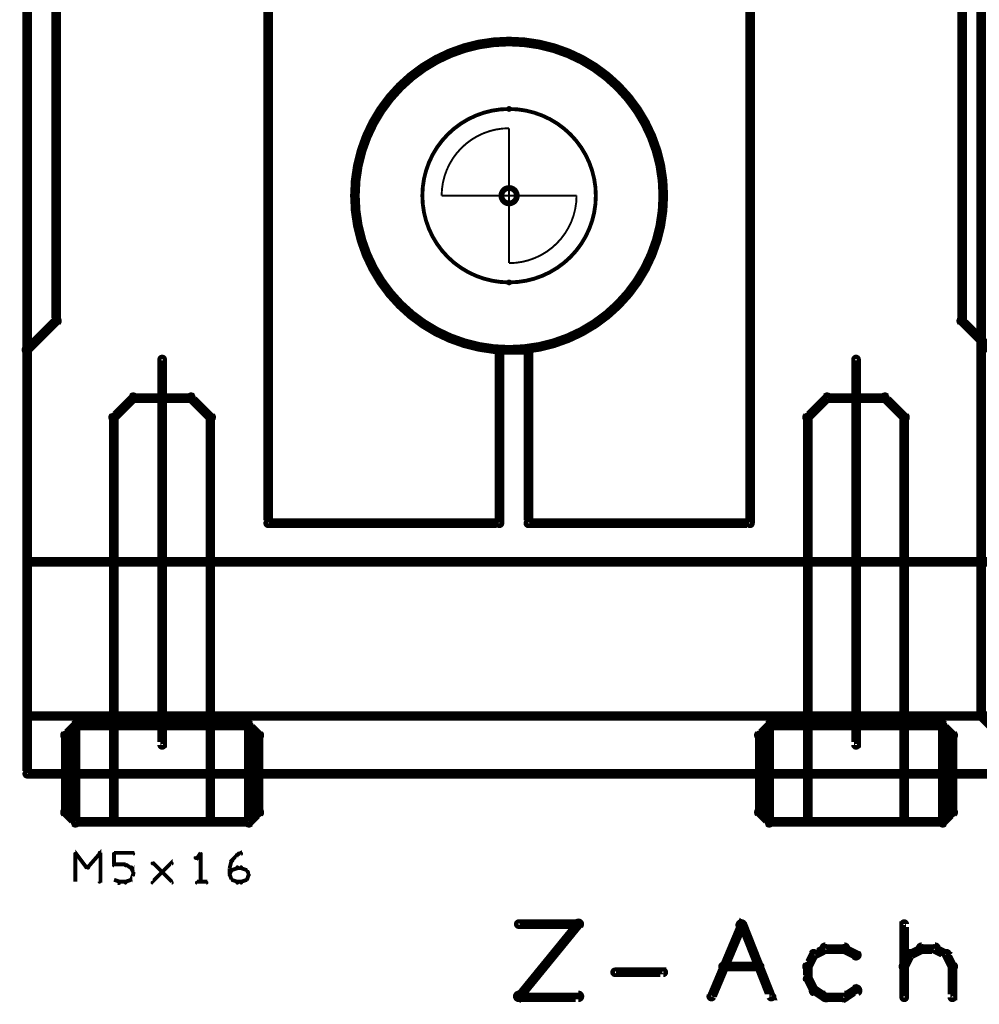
# Model space of a CAD drawing. Extents: x 26 to 524, y 33 to 520.
# Tile 52 of 95: x 75 to 125, y 402 to 453. Entities that reach past the tile are written whole.
import ezdxf

# ---------------------------------------------------------------- set-up
doc = ezdxf.new("R2010")
doc.units = 0
doc.layers.get('0').update_dxf_attribs({"linetype": 'CONTINUOUS'})
for name, color, linetype in [('BOTTOM', 22, 'CONTINUOUS'), ('COPPER', 2, 'CONTINUOUS'), ('DIMENSIONS', 3, 'CONTINUOUS'), ('DRAWING', 1, 'CONTINUOUS'), ('DRAWING2', 4, 'CONTINUOUS'), ('DRAWINGBOTTOM', 6, 'CONTINUOUS'), ('OUTLINES', 5, 'CONTINUOUS')]:
    doc.layers.add(name, color=color, linetype=linetype)

# ---------------------------------------------------------------- blocks, each defined once
blk = doc.blocks.new('VIA')
at = {"const_width": 0.3}
blk.add_lwpolyline([(-0.4, 0, 1), (0.4, 0, 1)], format="xyb", close=True, dxfattribs=at)

msp = doc.modelspace()

# ---------------------------------------------------------------- linework, layer by layer
at = {"layer": 'BOTTOM', "color": 251}
msp.add_lwpolyline([(100.5, 435.6, 0.3, 0.3, 1), (100.5, 435.4, 0, 0, 0), (100.5, 435.5, 0, 0, 0), (100.5, 435.5, 0.5, 0.5, 1), (100.5, 451.5, 0, 0, 0), (100.5, 451.5, 0.3, 0.3, 0), (100.5, 451.6, 0.3, 0.3, 1), (100.5, 451.4, 0, 0, 0), (100.5, 451.4, 0.3, 0.3, 1), (100.5, 451.6, 0, 0, 0), (100.5, 451.5, 0, 0, 0), (100.5, 451.5, 0.5, 0.5, 1), (100.5, 435.5, 0.5, 0.5, 0), (100.5, 435.5, 0, 0, 0), (100.5, 435.5, 0.3, 0.3, 0), (100.5, 435.4, 0.3, 0.3, 1), (100.5, 435.6, 0, 0, 0)], format="xyseb", close=True, dxfattribs=at)
at = {"layer": 'DRAWING', "color": 2}
for points in [[(230.5, 478.5, 0.5, 0.5, 0), (75.5, 478.5, 0, 0, 0), (75.5, 478.5, 0.3, 0.3, 0), (75.5, 478.6, 0.3, 0.3, 1), (75.5, 478.4, 0, 0, 0), (75.6, 478.5, 0.3, 0.3, 1), (75.4, 478.5, 0, 0, 0), (75.5, 478.5, 0, 0, 0), (75.5, 478.5, 0.5, 0.5, 0), (75.5, 413.5, 0.5, 0.5, 0), (75.5, 413.5, 0, 0, 0), (75.5, 413.5, 0.3, 0.3, 0), (75.4, 413.5, 0.3, 0.3, 1), (75.6, 413.5, 0, 0, 0), (75.5, 413.6, 0.3, 0.3, 1), (75.5, 413.4, 0, 0, 0), (75.5, 413.5, 0, 0, 0), (75.5, 413.5, 0.5, 0.5, 0), (230.5, 413.5, 0, 0, 0)], [(82.6, 435, 0.3, 0.3, 1), (82.4, 435, 0, 0, 0), (82.5, 435, 0, 0, 0), (82.5, 435, 0.5, 0.5, 0), (82.5, 415, 0.5, 0.5, 0), (82.5, 415, 0, 0, 0), (82.5, 415, 0.3, 0.3, 0), (82.4, 415, 0.3, 0.3, 1), (82.6, 415, 0, 0, 0)], [(118.6, 435, 0.3, 0.3, 1), (118.4, 435, 0, 0, 0), (118.5, 435, 0, 0, 0), (118.5, 435, 0.5, 0.5, 0), (118.5, 415, 0.5, 0.5, 0), (118.5, 415, 0, 0, 0), (118.5, 415, 0.3, 0.3, 0), (118.4, 415, 0.3, 0.3, 1), (118.6, 415, 0, 0, 0)], [(78, 409.4, 0.1, 0.1, 1), (78, 409.3, 0, 0, 0), (78, 409.4, 0, 0, 0), (78, 409.4, 0.2, 0.2, 0), (78.6, 408.6, 0.2, 0.2, 0), (78.6, 408.6, 0, 0, 0), (78.6, 408.6, 0.1, 0.1, 0), (78.6, 408.6, 0.1, 0.1, 1), (78.7, 408.7, 0, 0, 0)], [(78, 407.9, 0.1, 0.1, 1), (78, 407.9, 0, 0, 0), (78, 407.9, 0, 0, 0), (78, 407.9, 0.2, 0.2, 0), (78, 409.4, 0.2, 0.2, 0), (78, 409.4, 0, 0, 0), (78, 409.4, 0.1, 0.1, 0), (78, 409.4, 0.1, 0.1, 1), (78, 409.4, 0, 0, 0)], [(78.6, 408.7, 0.1, 0.1, 1), (78.7, 408.6, 0, 0, 0), (78.6, 408.6, 0, 0, 0), (78.6, 408.6, 0.2, 0.2, 0), (79.3, 409.4, 0.2, 0.2, 0), (79.3, 409.4, 0, 0, 0), (79.3, 409.4, 0.1, 0.1, 0), (79.3, 409.3, 0.1, 0.1, 1), (79.2, 409.4, 0, 0, 0)], [(79.3, 409.4, 0.1, 0.1, 1), (79.2, 409.4, 0, 0, 0), (79.3, 409.4, 0, 0, 0), (79.3, 409.4, 0.2, 0.2, 0), (79.3, 407.9, 0.2, 0.2, 0), (79.3, 407.9, 0, 0, 0), (79.3, 407.9, 0.1, 0.1, 0), (79.2, 407.9, 0.1, 0.1, 1), (79.3, 407.9, 0, 0, 0)], [(80, 409.4, 0.1, 0.1, 1), (80, 409.3, 0, 0, 0), (80, 409.4, 0, 0, 0), (80, 409.4, 0.2, 0.2, 0), (81, 409.4, 0.2, 0.2, 0), (81, 409.4, 0, 0, 0), (81, 409.4, 0.1, 0.1, 0), (81, 409.3, 0.1, 0.1, 1), (81, 409.4, 0, 0, 0)], [(80, 408.8, 0.1, 0.1, 1), (80, 408.8, 0, 0, 0), (80, 408.8, 0, 0, 0), (80, 408.8, 0.2, 0.2, 0), (80, 409.4, 0.2, 0.2, 0), (80, 409.4, 0, 0, 0), (80, 409.4, 0.1, 0.1, 0), (80, 409.4, 0.1, 0.1, 1), (80, 409.4, 0, 0, 0)], [(84.5, 409.3, 0.1, 0.1, 1), (84.5, 409.4, 0, 0, 0), (84.5, 409.4, 0, 0, 0), (84.5, 409.4, 0.2, 0.2, 0), (84.3, 409.1, 0.2, 0.2, 0), (84.3, 409.1, 0, 0, 0), (84.3, 409.1, 0.1, 0.1, 0), (84.2, 409.2, 0.1, 0.1, 1), (84.3, 409.1, 0, 0, 0)], [(84.5, 407.9, 0.1, 0.1, 1), (84.5, 407.9, 0, 0, 0), (84.5, 407.9, 0, 0, 0), (84.5, 407.9, 0.2, 0.2, 0), (84.5, 409.4, 0.2, 0.2, 0), (84.5, 409.4, 0, 0, 0), (84.5, 409.4, 0.1, 0.1, 0), (84.5, 409.4, 0.1, 0.1, 1), (84.5, 409.4, 0, 0, 0)], [(86.1, 409, 0.1, 0.1, 1), (86.2, 409, 0, 0, 0), (86.1, 409, 0, 0, 0), (86.1, 409, 0.2, 0.2, 0), (86.4, 409.3, 0.2, 0.2, 0), (86.4, 409.3, 0, 0, 0), (86.4, 409.3, 0.1, 0.1, 0), (86.4, 409.2, 0.1, 0.1, 1), (86.3, 409.3, 0, 0, 0)], [(86.4, 409.3, 0.1, 0.1, 1), (86.4, 409.2, 0, 0, 0), (86.4, 409.3, 0, 0, 0), (86.4, 409.3, 0.2, 0.2, 0), (86.6, 409.4, 0.2, 0.2, 0), (86.6, 409.4, 0, 0, 0), (86.6, 409.4, 0.1, 0.1, 0), (86.6, 409.3, 0.1, 0.1, 1), (86.6, 409.4, 0, 0, 0)], [(80.6, 408.7, 0.1, 0.1, 1), (80.6, 408.8, 0, 0, 0), (80.6, 408.8, 0, 0, 0), (80.6, 408.8, 0.2, 0.2, 0), (80, 408.8, 0.2, 0.2, 0), (80, 408.8, 0, 0, 0), (80, 408.8, 0.1, 0.1, 0), (80, 408.8, 0.1, 0.1, 1), (80, 408.7, 0, 0, 0)], [(80.9, 408.6, 0.1, 0.1, 1), (80.9, 408.7, 0, 0, 0), (80.9, 408.6, 0, 0, 0), (80.9, 408.6, 0.2, 0.2, 0), (80.6, 408.8, 0.2, 0.2, 0), (80.6, 408.8, 0, 0, 0), (80.6, 408.8, 0.1, 0.1, 0), (80.6, 408.8, 0.1, 0.1, 1), (80.6, 408.7, 0, 0, 0)], [(80.8, 408, 0.1, 0.1, 1), (80.9, 408, 0, 0, 0), (80.9, 408, 0, 0, 0), (80.9, 408, 0.2, 0.2, 0), (81, 408.3, 0.2, 0.2, 0), (81, 408.3, 0, 0, 0), (81, 408.3, 0.1, 0.1, 0), (81, 408.2, 0.1, 0.1, 1), (81, 408.3, 0, 0, 0)], [(82, 407.9, 0.1, 0.1, 1), (82, 407.8, 0, 0, 0), (82, 407.9, 0, 0, 0), (82, 407.9, 0.2, 0.2, 0), (83, 408.9, 0.2, 0.2, 0), (83, 408.9, 0, 0, 0), (83, 408.9, 0.1, 0.1, 0), (83, 408.8, 0.1, 0.1, 1), (83, 408.9, 0, 0, 0)], [(83, 407.8, 0.1, 0.1, 1), (83, 407.9, 0, 0, 0), (83, 407.9, 0, 0, 0), (83, 407.9, 0.2, 0.2, 0), (82, 408.9, 0.2, 0.2, 0), (82, 408.9, 0, 0, 0), (82, 408.9, 0.1, 0.1, 0), (82, 408.9, 0.1, 0.1, 1), (82, 408.8, 0, 0, 0)], [(86, 408.6, 0.1, 0.1, 1), (86, 408.6, 0, 0, 0), (86, 408.6, 0, 0, 0), (86, 408.6, 0.2, 0.2, 0), (86.1, 409, 0.2, 0.2, 0), (86.1, 409, 0, 0, 0), (86.1, 409, 0.1, 0.1, 0), (86.2, 409, 0.1, 0.1, 1), (86.1, 409, 0, 0, 0)], [(86.1, 408.5, 0.1, 0.1, 1), (86.1, 408.5, 0, 0, 0), (86.1, 408.5, 0, 0, 0), (86.1, 408.5, 0.2, 0.2, 0), (86.4, 408.6, 0.2, 0.2, 0), (86.4, 408.6, 0, 0, 0), (86.4, 408.6, 0.1, 0.1, 0), (86.4, 408.6, 0.1, 0.1, 1), (86.4, 408.7, 0, 0, 0)], [(86.4, 408.7, 0.1, 0.1, 1), (86.4, 408.6, 0, 0, 0), (86.4, 408.6, 0, 0, 0), (86.4, 408.6, 0.2, 0.2, 0), (86.6, 408.6, 0.2, 0.2, 0), (86.6, 408.6, 0, 0, 0), (86.6, 408.6, 0.1, 0.1, 0), (86.6, 408.6, 0.1, 0.1, 1), (86.6, 408.7, 0, 0, 0)], [(86.6, 408.7, 0.1, 0.1, 1), (86.6, 408.6, 0, 0, 0), (86.6, 408.6, 0, 0, 0), (86.6, 408.6, 0.2, 0.2, 0), (86.9, 408.5, 0.2, 0.2, 0), (86.9, 408.5, 0, 0, 0), (86.9, 408.5, 0.1, 0.1, 0), (86.9, 408.5, 0.1, 0.1, 1), (86.9, 408.5, 0, 0, 0)], [(81, 408.4, 0.1, 0.1, 1), (81, 408.4, 0, 0, 0), (81, 408.4, 0, 0, 0), (81, 408.4, 0.2, 0.2, 0), (80.9, 408.6, 0.2, 0.2, 0), (80.9, 408.6, 0, 0, 0), (80.9, 408.6, 0.1, 0.1, 0), (80.9, 408.6, 0.1, 0.1, 1), (80.8, 408.6, 0, 0, 0)], [(81, 408.3, 0.1, 0.1, 1), (81, 408.3, 0, 0, 0), (81, 408.3, 0, 0, 0), (81, 408.3, 0.2, 0.2, 0), (81, 408.4, 0.2, 0.2, 0), (81, 408.4, 0, 0, 0), (81, 408.4, 0.1, 0.1, 0), (81, 408.4, 0.1, 0.1, 1), (81, 408.4, 0, 0, 0)], [(86, 408.3, 0.1, 0.1, 1), (86, 408.2, 0, 0, 0), (86, 408.3, 0, 0, 0), (86, 408.3, 0.2, 0.2, 0), (86.1, 408.5, 0.2, 0.2, 0), (86.1, 408.5, 0, 0, 0), (86.1, 408.5, 0.1, 0.1, 0), (86.2, 408.5, 0.1, 0.1, 1), (86.1, 408.5, 0, 0, 0)], [(86.1, 408, 0.1, 0.1, 1), (86.2, 408, 0, 0, 0), (86.1, 408, 0, 0, 0), (86.1, 408, 0.2, 0.2, 0), (86, 408.3, 0.2, 0.2, 0), (86, 408.3, 0, 0, 0), (86, 408.3, 0.1, 0.1, 0), (86, 408.3, 0.1, 0.1, 1), (86, 408.2, 0, 0, 0)], [(86, 408.3, 0.1, 0.1, 1), (86, 408.3, 0, 0, 0), (86, 408.3, 0, 0, 0), (86, 408.3, 0.2, 0.2, 0), (86, 408.6, 0.2, 0.2, 0), (86, 408.6, 0, 0, 0), (86, 408.6, 0.1, 0.1, 0), (86, 408.6, 0.1, 0.1, 1), (86, 408.6, 0, 0, 0)], [(86.9, 408.5, 0.1, 0.1, 1), (86.8, 408.5, 0, 0, 0), (86.9, 408.5, 0, 0, 0), (86.9, 408.5, 0.2, 0.2, 0), (87, 408.3, 0.2, 0.2, 0), (87, 408.3, 0, 0, 0), (87, 408.3, 0.1, 0.1, 0), (87, 408.2, 0.1, 0.1, 1), (87, 408.3, 0, 0, 0)], [(87, 408.2, 0.1, 0.1, 1), (87, 408.3, 0, 0, 0), (87, 408.3, 0, 0, 0), (87, 408.3, 0.2, 0.2, 0), (86.9, 408, 0.2, 0.2, 0), (86.9, 408, 0, 0, 0), (86.9, 408, 0.1, 0.1, 0), (86.8, 408, 0.1, 0.1, 1), (86.9, 408, 0, 0, 0)], [(80, 408, 0.1, 0.1, 1), (80, 408, 0, 0, 0), (80, 408, 0, 0, 0), (80, 408, 0.2, 0.2, 0), (80.3, 407.9, 0.2, 0.2, 0), (80.3, 407.9, 0, 0, 0), (80.3, 407.9, 0.1, 0.1, 0), (80.2, 407.8, 0.1, 0.1, 1), (80.3, 407.9, 0, 0, 0)], [(80.3, 407.9, 0.1, 0.1, 1), (80.3, 407.8, 0, 0, 0), (80.3, 407.9, 0, 0, 0), (80.3, 407.9, 0.2, 0.2, 0), (80.6, 407.9, 0.2, 0.2, 0), (80.6, 407.9, 0, 0, 0), (80.6, 407.9, 0.1, 0.1, 0), (80.6, 407.8, 0.1, 0.1, 1), (80.6, 407.9, 0, 0, 0)], [(80.6, 407.9, 0.1, 0.1, 1), (80.6, 407.8, 0, 0, 0), (80.6, 407.9, 0, 0, 0), (80.6, 407.9, 0.2, 0.2, 0), (80.9, 408, 0.2, 0.2, 0), (80.9, 408, 0, 0, 0), (80.9, 408, 0.1, 0.1, 0), (80.9, 408, 0.1, 0.1, 1), (80.9, 408, 0, 0, 0)], [(84.3, 407.9, 0.1, 0.1, 1), (84.3, 407.8, 0, 0, 0), (84.3, 407.9, 0, 0, 0), (84.3, 407.9, 0.2, 0.2, 0), (84.8, 407.9, 0.2, 0.2, 0), (84.8, 407.9, 0, 0, 0), (84.8, 407.9, 0.1, 0.1, 0), (84.8, 407.8, 0.1, 0.1, 1), (84.8, 407.9, 0, 0, 0)], [(86.4, 407.8, 0.1, 0.1, 1), (86.4, 407.9, 0, 0, 0), (86.4, 407.9, 0, 0, 0), (86.4, 407.9, 0.2, 0.2, 0), (86.1, 408, 0.2, 0.2, 0), (86.1, 408, 0, 0, 0), (86.1, 408, 0.1, 0.1, 0), (86.1, 408, 0.1, 0.1, 1), (86.1, 408, 0, 0, 0)], [(86.6, 407.8, 0.1, 0.1, 1), (86.6, 407.9, 0, 0, 0), (86.6, 407.9, 0, 0, 0), (86.6, 407.9, 0.2, 0.2, 0), (86.4, 407.9, 0.2, 0.2, 0), (86.4, 407.9, 0, 0, 0), (86.4, 407.9, 0.1, 0.1, 0), (86.4, 407.9, 0.1, 0.1, 1), (86.4, 407.8, 0, 0, 0)], [(86.9, 408, 0.1, 0.1, 1), (86.9, 408, 0, 0, 0), (86.9, 408, 0, 0, 0), (86.9, 408, 0.2, 0.2, 0), (86.6, 407.9, 0.2, 0.2, 0), (86.6, 407.9, 0, 0, 0), (86.6, 407.9, 0.1, 0.1, 0), (86.6, 407.9, 0.1, 0.1, 1), (86.6, 407.8, 0, 0, 0)], [(104.2, 405.6, 0.3, 0.3, 1), (104, 405.8, 0, 0, 0), (104.1, 405.7, 0, 0, 0), (104.1, 405.7, 0.5, 0.5, 0), (101, 401.9, 0.5, 0.5, 0), (101, 401.9, 0, 0, 0), (101, 401.9, 0.3, 0.3, 0), (100.9, 402, 0.3, 0.3, 1), (101.1, 401.9, 0, 0, 0)], [(101, 405.8, 0.3, 0.3, 1), (101, 405.6, 0, 0, 0), (101, 405.7, 0, 0, 0), (101, 405.7, 0.5, 0.5, 0), (104.1, 405.7, 0.5, 0.5, 0), (104.1, 405.7, 0, 0, 0), (104.1, 405.7, 0.3, 0.3, 0), (104.1, 405.6, 0.3, 0.3, 1), (104.1, 405.8, 0, 0, 0)], [(110.9, 402, 0.3, 0.3, 1), (111.1, 401.9, 0, 0, 0), (111, 401.9, 0, 0, 0), (111, 401.9, 0.5, 0.5, 0), (112.6, 405.7, 0.5, 0.5, 0), (112.6, 405.7, 0, 0, 0), (112.6, 405.7, 0.3, 0.3, 0), (112.7, 405.6, 0.3, 0.3, 1), (112.4, 405.7, 0, 0, 0)], [(112.7, 405.7, 0.3, 0.3, 1), (112.4, 405.6, 0, 0, 0), (112.6, 405.7, 0, 0, 0), (112.6, 405.7, 0.5, 0.5, 0), (114.1, 401.9, 0.5, 0.5, 0), (114.1, 401.9, 0, 0, 0), (114.1, 401.9, 0.3, 0.3, 0), (114, 401.9, 0.3, 0.3, 1), (114.2, 402, 0, 0, 0)], [(120.9, 401.9, 0.3, 0.3, 1), (121.1, 401.9, 0, 0, 0), (121, 401.9, 0, 0, 0), (121, 401.9, 0.5, 0.5, 0), (121, 405.7, 0.5, 0.5, 0), (121, 405.7, 0, 0, 0), (121, 405.7, 0.3, 0.3, 0), (121.1, 405.7, 0.3, 0.3, 1), (120.9, 405.7, 0, 0, 0)], [(117, 404.3, 0.3, 0.3, 1), (116.9, 404.5, 0, 0, 0), (116.9, 404.4, 0, 0, 0), (116.9, 404.4, 0.5, 0.5, 0), (116.3, 404.1, 0.5, 0.5, 0), (116.3, 404.1, 0, 0, 0), (116.3, 404.1, 0.3, 0.3, 0), (116.3, 404.2, 0.3, 0.3, 1), (116.4, 404, 0, 0, 0)], [(117.9, 404.3, 0.3, 0.3, 1), (117.9, 404.6, 0, 0, 0), (117.9, 404.4, 0, 0, 0), (117.9, 404.4, 0.5, 0.5, 0), (116.9, 404.4, 0.5, 0.5, 0), (116.9, 404.4, 0, 0, 0), (116.9, 404.4, 0.3, 0.3, 0), (116.9, 404.6, 0.3, 0.3, 1), (116.9, 404.3, 0, 0, 0)], [(118.4, 404, 0.3, 0.3, 1), (118.6, 404.2, 0, 0, 0), (118.5, 404.1, 0, 0, 0), (118.5, 404.1, 0.5, 0.5, 0), (117.9, 404.4, 0.5, 0.5, 0), (117.9, 404.4, 0, 0, 0), (117.9, 404.4, 0.3, 0.3, 0), (117.9, 404.5, 0.3, 0.3, 1), (117.8, 404.3, 0, 0, 0)], [(121.3, 404.2, 0.3, 0.3, 1), (121.4, 404, 0, 0, 0), (121.3, 404.1, 0, 0, 0), (121.3, 404.1, 0.5, 0.5, 0), (121.9, 404.4, 0.5, 0.5, 0), (121.9, 404.4, 0, 0, 0), (121.9, 404.4, 0.3, 0.3, 0), (122, 404.3, 0.3, 0.3, 1), (121.9, 404.5, 0, 0, 0)], [(121.9, 404.6, 0.3, 0.3, 1), (121.9, 404.3, 0, 0, 0), (121.9, 404.4, 0, 0, 0), (121.9, 404.4, 0.5, 0.5, 0), (122.6, 404.4, 0.5, 0.5, 0), (122.6, 404.4, 0, 0, 0), (122.6, 404.4, 0.3, 0.3, 0), (122.6, 404.3, 0.3, 0.3, 1), (122.6, 404.6, 0, 0, 0)], [(122.6, 404.5, 0.3, 0.3, 1), (122.5, 404.3, 0, 0, 0), (122.6, 404.4, 0, 0, 0), (122.6, 404.4, 0.5, 0.5, 0), (123.2, 404.1, 0.5, 0.5, 0), (123.2, 404.1, 0, 0, 0), (123.2, 404.1, 0.3, 0.3, 0), (123.1, 404, 0.3, 0.3, 1), (123.2, 404.2, 0, 0, 0)], [(116.4, 404.1, 0.3, 0.3, 1), (116.2, 404.2, 0, 0, 0), (116.3, 404.1, 0, 0, 0), (116.3, 404.1, 0.5, 0.5, 0), (116, 403.5, 0.5, 0.5, 0), (116, 403.5, 0, 0, 0), (116, 403.5, 0.3, 0.3, 0), (115.9, 403.6, 0.3, 0.3, 1), (116.1, 403.4, 0, 0, 0)], [(120.9, 403.6, 0.3, 0.3, 1), (121.1, 403.4, 0, 0, 0), (121, 403.5, 0, 0, 0), (121, 403.5, 0.5, 0.5, 0), (121.3, 404.1, 0.5, 0.5, 0), (121.3, 404.1, 0, 0, 0), (121.3, 404.1, 0.3, 0.3, 0), (121.4, 404.1, 0.3, 0.3, 1), (121.2, 404.2, 0, 0, 0)], [(123.3, 404.2, 0.3, 0.3, 1), (123.1, 404.1, 0, 0, 0), (123.2, 404.1, 0, 0, 0), (123.2, 404.1, 0.5, 0.5, 0), (123.5, 403.5, 0.5, 0.5, 0), (123.5, 403.5, 0, 0, 0), (123.5, 403.5, 0.3, 0.3, 0), (123.4, 403.4, 0.3, 0.3, 1), (123.6, 403.6, 0, 0, 0)], [(111.6, 403.6, 0.3, 0.3, 1), (111.6, 403.4, 0, 0, 0), (111.6, 403.5, 0, 0, 0), (111.6, 403.5, 0.5, 0.5, 0), (113.5, 403.5, 0.5, 0.5, 0), (113.5, 403.5, 0, 0, 0), (113.5, 403.5, 0.3, 0.3, 0), (113.5, 403.4, 0.3, 0.3, 1), (113.5, 403.6, 0, 0, 0)], [(116.1, 403.5, 0.3, 0.3, 1), (115.9, 403.5, 0, 0, 0), (116, 403.5, 0, 0, 0), (116, 403.5, 0.5, 0.5, 0), (116, 402.9, 0.5, 0.5, 0), (116, 402.9, 0, 0, 0), (116, 402.9, 0.3, 0.3, 0), (115.9, 402.9, 0.3, 0.3, 1), (116.1, 402.9, 0, 0, 0)], [(123.6, 403.5, 0.3, 0.3, 1), (123.4, 403.5, 0, 0, 0), (123.5, 403.5, 0, 0, 0), (123.5, 403.5, 0.5, 0.5, 0), (123.5, 401.9, 0.5, 0.5, 0), (123.5, 401.9, 0, 0, 0), (123.5, 401.9, 0.3, 0.3, 0), (123.4, 401.9, 0.3, 0.3, 1), (123.6, 401.9, 0, 0, 0)], [(106, 403.3, 0.3, 0.3, 1), (106, 403.1, 0, 0, 0), (106, 403.2, 0, 0, 0), (106, 403.2, 0.5, 0.5, 0), (108.5, 403.2, 0.5, 0.5, 0), (108.5, 403.2, 0, 0, 0), (108.5, 403.2, 0.3, 0.3, 0), (108.5, 403.1, 0.3, 0.3, 1), (108.5, 403.3, 0, 0, 0)], [(116.1, 402.9, 0.3, 0.3, 1), (115.9, 402.8, 0, 0, 0), (116, 402.9, 0, 0, 0), (116, 402.9, 0.5, 0.5, 0), (116.3, 402.3, 0.5, 0.5, 0), (116.3, 402.3, 0, 0, 0), (116.3, 402.3, 0.3, 0.3, 0), (116.2, 402.2, 0.3, 0.3, 1), (116.4, 402.3, 0, 0, 0)], [(116.4, 402.4, 0.3, 0.3, 1), (116.3, 402.1, 0, 0, 0), (116.3, 402.3, 0, 0, 0), (116.3, 402.3, 0.5, 0.5, 0), (116.9, 401.9, 0.5, 0.5, 0), (116.9, 401.9, 0, 0, 0), (116.9, 401.9, 0.3, 0.3, 0), (116.9, 401.8, 0.3, 0.3, 1), (117, 402, 0, 0, 0)], [(117.8, 402, 0.3, 0.3, 1), (117.9, 401.8, 0, 0, 0), (117.9, 401.9, 0, 0, 0), (117.9, 401.9, 0.5, 0.5, 0), (118.5, 402.3, 0.5, 0.5, 0), (118.5, 402.3, 0, 0, 0), (118.5, 402.3, 0.3, 0.3, 0), (118.6, 402.1, 0.3, 0.3, 1), (118.4, 402.4, 0, 0, 0)], [(101, 402.1, 0.3, 0.3, 1), (101, 401.8, 0, 0, 0), (101, 401.9, 0, 0, 0), (101, 401.9, 0.5, 0.5, 0), (104.1, 401.9, 0.5, 0.5, 0), (104.1, 401.9, 0, 0, 0), (104.1, 401.9, 0.3, 0.3, 0), (104.1, 401.8, 0.3, 0.3, 1), (104.1, 402.1, 0, 0, 0)], [(116.9, 402.1, 0.3, 0.3, 1), (116.9, 401.8, 0, 0, 0), (116.9, 401.9, 0, 0, 0), (116.9, 401.9, 0.5, 0.5, 0), (117.9, 401.9, 0.5, 0.5, 0), (117.9, 401.9, 0, 0, 0), (117.9, 401.9, 0.3, 0.3, 0), (117.9, 401.8, 0.3, 0.3, 1), (117.9, 402.1, 0, 0, 0)]]:
    msp.add_lwpolyline(points, format="xyseb", dxfattribs=at)
at = {"layer": 'DRAWING2', "color": 171}
msp.add_lwpolyline([(88, 462.5, 0.5, 0.5, 0), (88, 426.5, 0, 0, 0), (88, 426.5, 0.3, 0.3, 0), (87.9, 426.5, 0.3, 0.3, 1), (88.1, 426.5, 0, 0, 0), (88, 426.6, 0.3, 0.3, 1), (88, 426.4, 0, 0, 0), (88, 426.5, 0, 0, 0), (88, 426.5, 0.5, 0.5, 0), (100, 426.5, 0, 0, 0), (100, 426.5, 0.3, 0.3, 0), (100, 426.4, 0.3, 0.3, 1), (100, 426.6, 0, 0, 0), (99.9, 426.5, 0.3, 0.3, 1), (100.1, 426.5, 0, 0, 0), (100, 426.5, 0, 0, 0), (100, 426.5, 0.5, 0.5, 0), (100, 435.5, 0, 0, 0), (100, 435.5, 0.3, 0.3, 0), (100.1, 435.5, 0.3, 0.3, 1), (99.9, 435.5, 0, 0, 0), (100, 435.6, 0.3, 0.3, 1), (100, 435.4, 0, 0, 0), (100, 435.5, 0, 0, 0), (100, 435.5, 0.5, 0.5, 0), (101.5, 435.5, 0, 0, 0), (101.5, 435.5, 0.3, 0.3, 0), (101.5, 435.4, 0.3, 0.3, 1), (101.5, 435.6, 0, 0, 0), (101.6, 435.5, 0.3, 0.3, 1), (101.4, 435.5, 0, 0, 0), (101.5, 435.5, 0, 0, 0), (101.5, 435.5, 0.5, 0.5, 0), (101.5, 426.5, 0, 0, 0), (101.5, 426.5, 0.3, 0.3, 0), (101.4, 426.5, 0.3, 0.3, 1), (101.6, 426.5, 0, 0, 0), (101.5, 426.6, 0.3, 0.3, 1), (101.5, 426.4, 0, 0, 0), (101.5, 426.5, 0, 0, 0), (101.5, 426.5, 0.5, 0.5, 0), (113, 426.5, 0, 0, 0), (113, 426.5, 0.3, 0.3, 0), (113, 426.4, 0.3, 0.3, 1), (113, 426.6, 0, 0, 0), (113.1, 426.5, 0.3, 0.3, -1), (112.9, 426.5, 0, 0, 0), (113, 426.5, 0, 0, 0), (113, 426.5, 0.5, 0.5, 0), (113, 462.5, 0, 0, 0)], format="xyseb", dxfattribs=at)
at = {"layer": 'DRAWINGBOTTOM', "color": 2}
for points in [[(100.5, 447.9, 0.1, 0.1, -1), (100.5, 448.1, 0, 0, 0), (100.5, 448, 0, 0, 0), (100.5, 448, 0.2, 0.2, -1), (100.5, 439, 0, 0, 0), (100.5, 439, 0.1, 0.1, 0), (100.5, 438.9, 0.1, 0.1, -1), (100.5, 439.1, 0, 0, 0), (100.5, 439.1, 0.1, 0.1, -1), (100.5, 438.9, 0, 0, 0), (100.5, 439, 0, 0, 0), (100.5, 439, 0.2, 0.2, -1), (100.5, 448, 0.2, 0.2, 0), (100.5, 448, 0, 0, 0), (100.5, 448, 0.1, 0.1, 0), (100.5, 448.1, 0.1, 0.1, -1), (100.5, 447.9, 0, 0, 0)], [(97, 443.5, 0.1, 0.1, -1), (97, 443.5, 0, 0, 0), (97, 443.5, 0, 0, 0), (97, 443.5, 0.1, 0.1, -0.414), (100.5, 447, 0, 0, 0), (100.5, 447, 0.1, 0.1, 0), (100.5, 447, 0.1, 0.1, -1), (100.5, 447, 0, 0, 0), (100.5, 447, 0.1, 0.1, -1), (100.5, 447, 0, 0, 0), (100.5, 447, 0, 0, 0), (100.5, 447, 0.1, 0.1, 0), (100.5, 443.5, 0, 0, 0), (100.5, 443.5, 0.1, 0.1, 0), (100.5, 443.5, 0.1, 0.1, -1), (100.5, 443.5, 0, 0, 0), (100.5, 443.5, 0.1, 0.1, -1), (100.5, 443.5, 0, 0, 0), (100.5, 443.5, 0, 0, 0), (100.5, 443.5, 0.1, 0.1, 0), (97, 443.5, 0.1, 0.1, 0), (97, 443.5, 0, 0, 0), (97, 443.5, 0.1, 0.1, 0), (97, 443.5, 0.1, 0.1, -1), (97, 443.5, 0, 0, 0)], [(104, 443.5, 0.1, 0.1, -1), (104, 443.5, 0, 0, 0), (104, 443.5, 0, 0, 0), (104, 443.5, 0.1, 0.1, -0.414), (100.5, 440, 0, 0, 0), (100.5, 440, 0.1, 0.1, 0), (100.5, 440, 0.1, 0.1, -1), (100.5, 440, 0, 0, 0), (100.5, 440, 0.1, 0.1, -1), (100.5, 440, 0, 0, 0), (100.5, 440, 0, 0, 0), (100.5, 440, 0.1, 0.1, 0), (100.5, 443.5, 0, 0, 0), (100.5, 443.5, 0.1, 0.1, 0), (100.5, 443.5, 0.1, 0.1, -1), (100.5, 443.5, 0, 0, 0), (100.5, 443.5, 0.1, 0.1, -1), (100.5, 443.5, 0, 0, 0), (100.5, 443.5, 0, 0, 0), (100.5, 443.5, 0.1, 0.1, 0), (104, 443.5, 0.1, 0.1, 0), (104, 443.5, 0, 0, 0), (104, 443.5, 0.1, 0.1, 0), (104, 443.5, 0.1, 0.1, -1), (104, 443.5, 0, 0, 0)]]:
    msp.add_lwpolyline(points, format="xyseb", close=True, dxfattribs=at)
at = {"layer": 'OUTLINES', "color": 11}
for points in [[(126, 471.5, 0.5, 0.5, 0), (125, 470.5, 0, 0, 0), (125, 470.5, 0.3, 0.3, 0), (124.9, 470.6, 0.3, 0.3, 1), (125.1, 470.4, 0, 0, 0), (125.1, 470.5, 0.3, 0.3, 1), (124.9, 470.5, 0, 0, 0), (125, 470.5, 0, 0, 0), (125, 470.5, 0.5, 0.5, 0), (125, 416.5, 0, 0, 0), (125, 416.5, 0.3, 0.3, 0), (124.9, 416.5, 0.3, 0.3, 1), (125.1, 416.5, 0, 0, 0), (125.1, 416.6, 0.3, 0.3, 1), (124.9, 416.4, 0, 0, 0), (125, 416.5, 0, 0, 0), (125, 416.5, 0.5, 0.5, 0), (126, 415.5, 0.5, 0.5, 0)], [(77, 458, 0.5, 0.5, 0), (77, 437, 0, 0, 0), (77, 437, 0.3, 0.3, 0), (76.9, 437, 0.3, 0.3, 1), (77.1, 437, 0, 0, 0), (77.1, 436.9, 0.3, 0.3, 1), (76.9, 437.1, 0, 0, 0), (77, 437, 0, 0, 0), (77, 437, 0.5, 0.5, 0), (75.5, 435.5, 0, 0, 0), (75.5, 435.5, 0.3, 0.3, 0), (75.4, 435.6, 0.3, 0.3, 1), (75.6, 435.4, 0, 0, 0), (75.6, 435.5, 0.3, 0.3, 1), (75.4, 435.5, 0, 0, 0), (75.5, 435.5, 0, 0, 0), (75.5, 435.5, 0.5, 0.5, 0), (75.5, 424.5, 0, 0, 0), (75.5, 424.5, 0.3, 0.3, 0), (75.4, 424.5, 0.3, 0.3, 1), (75.6, 424.5, 0, 0, 0), (75.5, 424.6, 0.3, 0.3, 1), (75.5, 424.4, 0, 0, 0), (75.5, 424.5, 0, 0, 0), (75.5, 424.5, 0.5, 0.5, 0), (125.5, 424.5, 0, 0, 0)], [(125.5, 435.5, 0.5, 0.5, 0), (124, 437, 0, 0, 0), (124, 437, 0.3, 0.3, 0), (124.1, 437.1, 0.3, 0.3, 1), (123.9, 436.9, 0, 0, 0), (123.9, 437, 0.3, 0.3, 1), (124.1, 437, 0, 0, 0), (124, 437, 0, 0, 0), (124, 437, 0.5, 0.5, 0), (124, 458, 0, 0, 0)], [(230.5, 424.5, 0.5, 0.5, 0), (75.5, 424.5, 0, 0, 0), (75.5, 424.5, 0.3, 0.3, 0), (75.5, 424.6, 0.3, 0.3, 1), (75.5, 424.4, 0, 0, 0), (75.6, 424.5, 0.3, 0.3, 1), (75.4, 424.5, 0, 0, 0), (75.5, 424.5, 0, 0, 0), (75.5, 424.5, 0.5, 0.5, 0), (75.5, 416.5, 0.5, 0.5, 0), (75.5, 416.5, 0, 0, 0), (75.5, 416.5, 0.3, 0.3, 0), (75.4, 416.5, 0.3, 0.3, 1), (75.6, 416.5, 0, 0, 0), (75.5, 416.6, 0.3, 0.3, 1), (75.5, 416.4, 0, 0, 0), (75.5, 416.5, 0, 0, 0), (75.5, 416.5, 0.5, 0.5, 0), (230.5, 416.5, 0, 0, 0)]]:
    msp.add_lwpolyline(points, format="xyseb", dxfattribs=at)
for points in [[(84.9, 416, 0.3, 0.3, 1), (85.1, 416, 0, 0, 0), (85, 416, 0, 0, 0), (85, 416, 0.5, 0.5, 0), (85, 432, 0, 0, 0), (85, 432, 0.3, 0.3, 0), (85.1, 432, 0.3, 0.3, 1), (84.9, 432, 0, 0, 0), (84.9, 431.9, 0.3, 0.3, 1), (85.1, 432.1, 0, 0, 0), (85, 432, 0, 0, 0), (85, 432, 0.5, 0.5, 0), (84, 433, 0, 0, 0), (84, 433, 0.3, 0.3, 0), (84.1, 433.1, 0.3, 0.3, 1), (83.9, 432.9, 0, 0, 0), (84, 432.9, 0.3, 0.3, 1), (84, 433.1, 0, 0, 0), (84, 433, 0, 0, 0), (84, 433, 0.5, 0.5, 0), (81, 433, 0, 0, 0), (81, 433, 0.3, 0.3, 0), (81, 433.1, 0.3, 0.3, 1), (81, 432.9, 0, 0, 0), (81.1, 432.9, 0.3, 0.3, 1), (80.9, 433.1, 0, 0, 0), (81, 433, 0, 0, 0), (81, 433, 0.5, 0.5, 0), (80, 432, 0, 0, 0), (80, 432, 0.3, 0.3, 0), (79.9, 432.1, 0.3, 0.3, 1), (80.1, 431.9, 0, 0, 0), (80.1, 432, 0.3, 0.3, 1), (79.9, 432, 0, 0, 0), (80, 432, 0, 0, 0), (80, 432, 0.5, 0.5, 0), (80, 416, 0, 0, 0), (80, 416, 0.3, 0.3, 0), (79.9, 416, 0.3, 0.3, 1), (80.1, 416, 0, 0, 0), (80, 416.1, 0.3, 0.3, 1), (80, 415.9, 0, 0, 0), (80, 416, 0, 0, 0), (80, 416, 0.5, 0.5, 0), (85, 416, 0.5, 0.5, 0), (85, 416, 0, 0, 0), (85, 416, 0.3, 0.3, 0), (85, 415.9, 0.3, 0.3, 1), (85, 416.1, 0, 0, 0)], [(120.9, 416, 0.3, 0.3, 1), (121.1, 416, 0, 0, 0), (121, 416, 0, 0, 0), (121, 416, 0.5, 0.5, 0), (121, 432, 0, 0, 0), (121, 432, 0.3, 0.3, 0), (121.1, 432, 0.3, 0.3, 1), (120.9, 432, 0, 0, 0), (120.9, 431.9, 0.3, 0.3, 1), (121.1, 432.1, 0, 0, 0), (121, 432, 0, 0, 0), (121, 432, 0.5, 0.5, 0), (120, 433, 0, 0, 0), (120, 433, 0.3, 0.3, 0), (120.1, 433.1, 0.3, 0.3, 1), (119.9, 432.9, 0, 0, 0), (120, 432.9, 0.3, 0.3, 1), (120, 433.1, 0, 0, 0), (120, 433, 0, 0, 0), (120, 433, 0.5, 0.5, 0), (117, 433, 0, 0, 0), (117, 433, 0.3, 0.3, 0), (117, 433.1, 0.3, 0.3, 1), (117, 432.9, 0, 0, 0), (117.1, 432.9, 0.3, 0.3, 1), (116.9, 433.1, 0, 0, 0), (117, 433, 0, 0, 0), (117, 433, 0.5, 0.5, 0), (116, 432, 0, 0, 0), (116, 432, 0.3, 0.3, 0), (115.9, 432.1, 0.3, 0.3, 1), (116.1, 431.9, 0, 0, 0), (116.1, 432, 0.3, 0.3, 1), (115.9, 432, 0, 0, 0), (116, 432, 0, 0, 0), (116, 432, 0.5, 0.5, 0), (116, 416, 0, 0, 0), (116, 416, 0.3, 0.3, 0), (115.9, 416, 0.3, 0.3, 1), (116.1, 416, 0, 0, 0), (116, 416.1, 0.3, 0.3, 1), (116, 415.9, 0, 0, 0), (116, 416, 0, 0, 0), (116, 416, 0.5, 0.5, 0), (121, 416, 0.5, 0.5, 0), (121, 416, 0, 0, 0), (121, 416, 0.3, 0.3, 0), (121, 415.9, 0.3, 0.3, 1), (121, 416.1, 0, 0, 0)], [(77.6, 415.5, 0.3, 0.3, 1), (77.4, 415.5, 0, 0, 0), (77.5, 415.5, 0, 0, 0), (77.5, 415.5, 0.5, 0.5, 0), (77.5, 411.5, 0, 0, 0), (77.5, 411.5, 0.3, 0.3, 0), (77.4, 411.5, 0.3, 0.3, 1), (77.6, 411.5, 0, 0, 0), (77.6, 411.6, 0.3, 0.3, 1), (77.4, 411.4, 0, 0, 0), (77.5, 411.5, 0, 0, 0), (77.5, 411.5, 0.5, 0.5, 0), (78, 411, 0, 0, 0), (78, 411, 0.3, 0.3, 0), (77.9, 410.9, 0.3, 0.3, 1), (78.1, 411.1, 0, 0, 0), (78, 411.1, 0.3, 0.3, 1), (78, 410.9, 0, 0, 0), (78, 411, 0, 0, 0), (78, 411, 0.5, 0.5, 0), (87, 411, 0, 0, 0), (87, 411, 0.3, 0.3, 0), (87, 410.9, 0.3, 0.3, 1), (87, 411.1, 0, 0, 0), (86.9, 411.1, 0.3, 0.3, 1), (87.1, 410.9, 0, 0, 0), (87, 411, 0, 0, 0), (87, 411, 0.5, 0.5, 0), (87.5, 411.5, 0, 0, 0), (87.5, 411.5, 0.3, 0.3, 0), (87.6, 411.4, 0.3, 0.3, 1), (87.4, 411.6, 0, 0, 0), (87.4, 411.5, 0.3, 0.3, 1), (87.6, 411.5, 0, 0, 0), (87.5, 411.5, 0, 0, 0), (87.5, 411.5, 0.5, 0.5, 0), (87.5, 415.5, 0, 0, 0), (87.5, 415.5, 0.3, 0.3, 0), (87.6, 415.5, 0.3, 0.3, 1), (87.4, 415.5, 0, 0, 0), (87.4, 415.4, 0.3, 0.3, 1), (87.6, 415.6, 0, 0, 0), (87.5, 415.5, 0, 0, 0), (87.5, 415.5, 0.5, 0.5, 0), (87, 416, 0, 0, 0), (87, 416, 0.3, 0.3, 0), (87.1, 416.1, 0.3, 0.3, 1), (86.9, 415.9, 0, 0, 0), (87, 415.9, 0.3, 0.3, 1), (87, 416.1, 0, 0, 0), (87, 416, 0, 0, 0), (87, 416, 0.5, 0.5, 0), (78, 416, 0, 0, 0), (78, 416, 0.3, 0.3, 0), (78, 416.1, 0.3, 0.3, 1), (78, 415.9, 0, 0, 0), (78.1, 415.9, 0.3, 0.3, 1), (77.9, 416.1, 0, 0, 0), (78, 416, 0, 0, 0), (78, 416, 0.5, 0.5, 0), (77.5, 415.5, 0.5, 0.5, 0), (77.5, 415.5, 0, 0, 0), (77.5, 415.5, 0.3, 0.3, 0), (77.4, 415.6, 0.3, 0.3, 1), (77.6, 415.4, 0, 0, 0)], [(78.1, 416, 0.3, 0.3, 1), (77.9, 416, 0, 0, 0), (78, 416, 0, 0, 0), (78, 416, 0.5, 0.5, 0), (78, 411, 0, 0, 0), (78, 411, 0.3, 0.3, 0), (77.9, 411, 0.3, 0.3, 1), (78.1, 411, 0, 0, 0), (78, 411.1, 0.3, 0.3, 1), (78, 410.9, 0, 0, 0), (78, 411, 0, 0, 0), (78, 411, 0.5, 0.5, 0), (80, 411, 0, 0, 0), (80, 411, 0.3, 0.3, 0), (80, 410.9, 0.3, 0.3, 1), (80, 411.1, 0, 0, 0), (79.9, 411, 0.3, 0.3, 1), (80.1, 411, 0, 0, 0), (80, 411, 0, 0, 0), (80, 411, 0.5, 0.5, 0), (80, 416, 0, 0, 0), (80, 416, 0.3, 0.3, 0), (80.1, 416, 0.3, 0.3, 1), (79.9, 416, 0, 0, 0), (80, 415.9, 0.3, 0.3, 1), (80, 416.1, 0, 0, 0), (80, 416, 0, 0, 0), (80, 416, 0.5, 0.5, 0), (78, 416, 0.5, 0.5, 0), (78, 416, 0, 0, 0), (78, 416, 0.3, 0.3, 0), (78, 416.1, 0.3, 0.3, 1), (78, 415.9, 0, 0, 0)], [(85.1, 416, 0.3, 0.3, 1), (84.9, 416, 0, 0, 0), (85, 416, 0, 0, 0), (85, 416, 0.5, 0.5, 0), (85, 411, 0, 0, 0), (85, 411, 0.3, 0.3, 0), (84.9, 411, 0.3, 0.3, 1), (85.1, 411, 0, 0, 0), (85, 411.1, 0.3, 0.3, 1), (85, 410.9, 0, 0, 0), (85, 411, 0, 0, 0), (85, 411, 0.5, 0.5, 0), (87, 411, 0, 0, 0), (87, 411, 0.3, 0.3, 0), (87, 410.9, 0.3, 0.3, 1), (87, 411.1, 0, 0, 0), (86.9, 411, 0.3, 0.3, 1), (87.1, 411, 0, 0, 0), (87, 411, 0, 0, 0), (87, 411, 0.5, 0.5, 0), (87, 416, 0, 0, 0), (87, 416, 0.3, 0.3, 0), (87.1, 416, 0.3, 0.3, 1), (86.9, 416, 0, 0, 0), (87, 415.9, 0.3, 0.3, 1), (87, 416.1, 0, 0, 0), (87, 416, 0, 0, 0), (87, 416, 0.5, 0.5, 0), (85, 416, 0.5, 0.5, 0), (85, 416, 0, 0, 0), (85, 416, 0.3, 0.3, 0), (85, 416.1, 0.3, 0.3, 1), (85, 415.9, 0, 0, 0)], [(113.6, 415.5, 0.3, 0.3, 1), (113.4, 415.5, 0, 0, 0), (113.5, 415.5, 0, 0, 0), (113.5, 415.5, 0.5, 0.5, 0), (113.5, 411.5, 0, 0, 0), (113.5, 411.5, 0.3, 0.3, 0), (113.4, 411.5, 0.3, 0.3, 1), (113.6, 411.5, 0, 0, 0), (113.6, 411.6, 0.3, 0.3, 1), (113.4, 411.4, 0, 0, 0), (113.5, 411.5, 0, 0, 0), (113.5, 411.5, 0.5, 0.5, 0), (114, 411, 0, 0, 0), (114, 411, 0.3, 0.3, 0), (113.9, 410.9, 0.3, 0.3, 1), (114.1, 411.1, 0, 0, 0), (114, 411.1, 0.3, 0.3, 1), (114, 410.9, 0, 0, 0), (114, 411, 0, 0, 0), (114, 411, 0.5, 0.5, 0), (123, 411, 0, 0, 0), (123, 411, 0.3, 0.3, 0), (123, 410.9, 0.3, 0.3, 1), (123, 411.1, 0, 0, 0), (122.9, 411.1, 0.3, 0.3, 1), (123.1, 410.9, 0, 0, 0), (123, 411, 0, 0, 0), (123, 411, 0.5, 0.5, 0), (123.5, 411.5, 0, 0, 0), (123.5, 411.5, 0.3, 0.3, 0), (123.6, 411.4, 0.3, 0.3, 1), (123.4, 411.6, 0, 0, 0), (123.4, 411.5, 0.3, 0.3, 1), (123.6, 411.5, 0, 0, 0), (123.5, 411.5, 0, 0, 0), (123.5, 411.5, 0.5, 0.5, 0), (123.5, 415.5, 0, 0, 0), (123.5, 415.5, 0.3, 0.3, 0), (123.6, 415.5, 0.3, 0.3, 1), (123.4, 415.5, 0, 0, 0), (123.4, 415.4, 0.3, 0.3, 1), (123.6, 415.6, 0, 0, 0), (123.5, 415.5, 0, 0, 0), (123.5, 415.5, 0.5, 0.5, 0), (123, 416, 0, 0, 0), (123, 416, 0.3, 0.3, 0), (123.1, 416.1, 0.3, 0.3, 1), (122.9, 415.9, 0, 0, 0), (123, 415.9, 0.3, 0.3, 1), (123, 416.1, 0, 0, 0), (123, 416, 0, 0, 0), (123, 416, 0.5, 0.5, 0), (114, 416, 0, 0, 0), (114, 416, 0.3, 0.3, 0), (114, 416.1, 0.3, 0.3, 1), (114, 415.9, 0, 0, 0), (114.1, 415.9, 0.3, 0.3, 1), (113.9, 416.1, 0, 0, 0), (114, 416, 0, 0, 0), (114, 416, 0.5, 0.5, 0), (113.5, 415.5, 0.5, 0.5, 0), (113.5, 415.5, 0, 0, 0), (113.5, 415.5, 0.3, 0.3, 0), (113.4, 415.6, 0.3, 0.3, 1), (113.6, 415.4, 0, 0, 0)], [(114.1, 416, 0.3, 0.3, 1), (113.9, 416, 0, 0, 0), (114, 416, 0, 0, 0), (114, 416, 0.5, 0.5, 0), (114, 411, 0, 0, 0), (114, 411, 0.3, 0.3, 0), (113.9, 411, 0.3, 0.3, 1), (114.1, 411, 0, 0, 0), (114, 411.1, 0.3, 0.3, 1), (114, 410.9, 0, 0, 0), (114, 411, 0, 0, 0), (114, 411, 0.5, 0.5, 0), (116, 411, 0, 0, 0), (116, 411, 0.3, 0.3, 0), (116, 410.9, 0.3, 0.3, 1), (116, 411.1, 0, 0, 0), (115.9, 411, 0.3, 0.3, 1), (116.1, 411, 0, 0, 0), (116, 411, 0, 0, 0), (116, 411, 0.5, 0.5, 0), (116, 416, 0, 0, 0), (116, 416, 0.3, 0.3, 0), (116.1, 416, 0.3, 0.3, 1), (115.9, 416, 0, 0, 0), (116, 415.9, 0.3, 0.3, 1), (116, 416.1, 0, 0, 0), (116, 416, 0, 0, 0), (116, 416, 0.5, 0.5, 0), (114, 416, 0.5, 0.5, 0), (114, 416, 0, 0, 0), (114, 416, 0.3, 0.3, 0), (114, 416.1, 0.3, 0.3, 1), (114, 415.9, 0, 0, 0)], [(121.1, 416, 0.3, 0.3, 1), (120.9, 416, 0, 0, 0), (121, 416, 0, 0, 0), (121, 416, 0.5, 0.5, 0), (121, 411, 0, 0, 0), (121, 411, 0.3, 0.3, 0), (120.9, 411, 0.3, 0.3, 1), (121.1, 411, 0, 0, 0), (121, 411.1, 0.3, 0.3, 1), (121, 410.9, 0, 0, 0), (121, 411, 0, 0, 0), (121, 411, 0.5, 0.5, 0), (123, 411, 0, 0, 0), (123, 411, 0.3, 0.3, 0), (123, 410.9, 0.3, 0.3, 1), (123, 411.1, 0, 0, 0), (122.9, 411, 0.3, 0.3, 1), (123.1, 411, 0, 0, 0), (123, 411, 0, 0, 0), (123, 411, 0.5, 0.5, 0), (123, 416, 0, 0, 0), (123, 416, 0.3, 0.3, 0), (123.1, 416, 0.3, 0.3, 1), (122.9, 416, 0, 0, 0), (123, 415.9, 0.3, 0.3, 1), (123, 416.1, 0, 0, 0), (123, 416, 0, 0, 0), (123, 416, 0.5, 0.5, 0), (121, 416, 0.5, 0.5, 0), (121, 416, 0, 0, 0), (121, 416, 0.3, 0.3, 0), (121, 416.1, 0.3, 0.3, 1), (121, 415.9, 0, 0, 0)]]:
    msp.add_lwpolyline(points, format="xyseb", close=True, dxfattribs=at)

# ---------------------------------------------------------------- block references
at = {"layer": 'BOTTOM', "color": 2}
msp.add_blockref('VIA', (100.5, 443.5), dxfattribs=at)
at = {"layer": 'COPPER', "color": 2}
msp.add_blockref('VIA', (100.5, 443.5), dxfattribs=at)
at = {"layer": 'DIMENSIONS', "color": 2}
msp.add_blockref('VIA', (100.5, 443.5), dxfattribs=at)
at = {"layer": 'DRAWING', "color": 2}
msp.add_blockref('VIA', (100.5, 443.5), dxfattribs=at)
at = {"layer": 'DRAWING2', "color": 2}
msp.add_blockref('VIA', (100.5, 443.5), dxfattribs=at)
at = {"layer": 'DRAWINGBOTTOM', "color": 2}
msp.add_blockref('VIA', (100.5, 443.5), dxfattribs=at)
at = {"layer": 'OUTLINES', "color": 2}
msp.add_blockref('VIA', (100.5, 443.5), dxfattribs=at)

doc.saveas('drawing.dxf')
